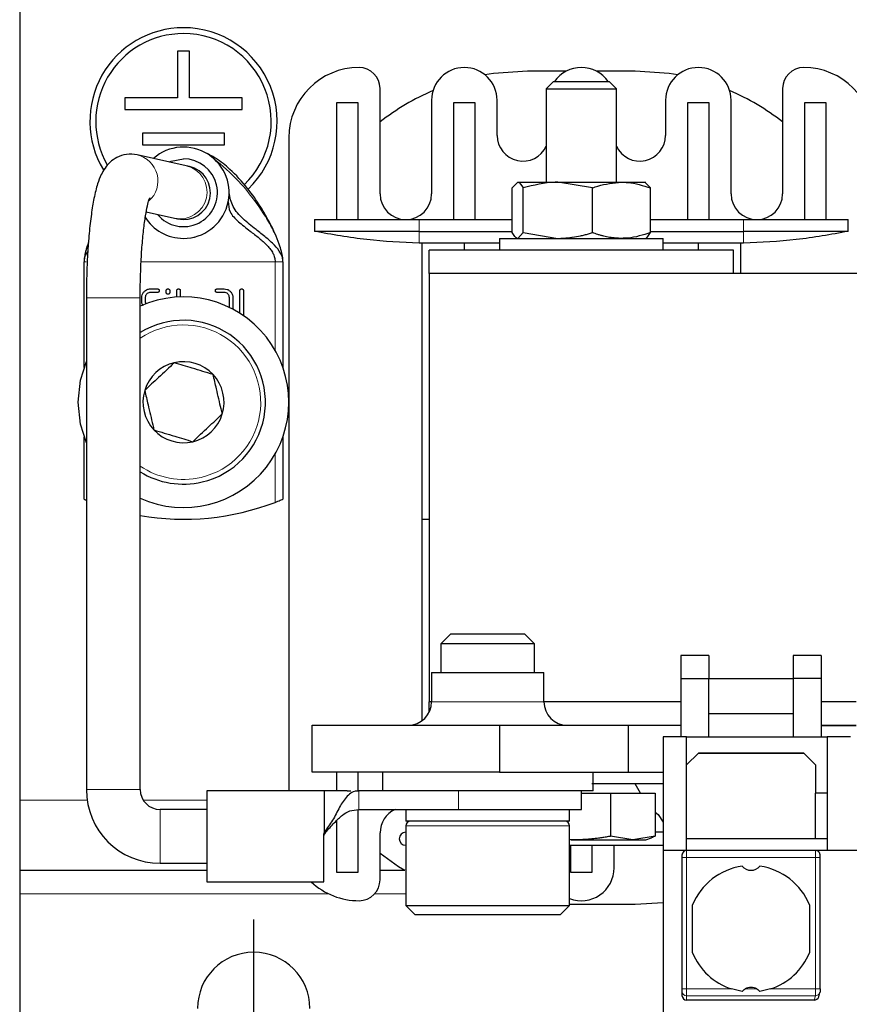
# Model space of a CAD drawing. Header units: millimetres. Extents: x 5 to 418, y 2 to 292.
# Tile 3 of 41: x 79 to 96, y 91 to 112. Entities that reach past the tile are written whole.
import ezdxf

# ---------------------------------------------------------------- set-up
doc = ezdxf.new("R2010")
doc.units = ezdxf.units.MM
doc.layers.add('SLD-0', color=7, linetype='Continuous')

# ---------------------------------------------------------------- blocks, each defined once
blk = doc.blocks.new('SW_CENTERMARKSYMBOL_1')
at = {"layer": 'SLD-0', "color": 0}
for p, q in [((0, 1.5), (0, 2.7)), ((0, 0), (0, 1.5)), ((-1.5, 0), (-2.7, 0)), ((0, 0), (-1.5, 0)), ((0, 0), (0, -1.5)), ((0, 0), (1.5, 0)), ((1.5, 0), (2.7, 0)), ((0, -1.5), (0, -2.7))]:
    blk.add_line(p, q, dxfattribs=at)

msp = doc.modelspace()

# ---------------------------------------------------------------- linework, layer by layer
at = {"color": 7, "linetype": 'Continuous', "lineweight": 25}
for p, q in [((78.512, 132.1468), (78.512, 95.1468)), ((81.887, 111.1468), (81.887, 110.1468)), ((82.137, 111.1468), (81.887, 111.1468)), ((82.137, 110.1468), (82.137, 111.1468)), ((90.1968, 110.7218), (89.362, 110.7218)), ((91.662, 110.7218), (90.8272, 110.7218)), ((89.9153, 110.4968), (89.762, 110.3435)), ((89.9153, 110.4968), (91.1088, 110.4968)), ((91.262, 110.3435), (91.1088, 110.4968)), ((86.212, 108.0968), (86.212, 110.3468)), ((89.762, 110.3435), (89.762, 108.3468)), ((89.762, 110.3435), (91.262, 110.3435)), ((91.262, 108.3468), (91.262, 110.3435)), ((94.812, 110.3468), (94.812, 108.0968)), ((81.887, 110.1468), (80.762, 110.1468)), ((80.762, 110.1468), (80.762, 109.8968)), ((83.262, 110.1468), (82.137, 110.1468)), ((83.262, 109.8968), (83.262, 110.1468)), ((85.287, 110.0468), (85.737, 110.0468)), ((85.287, 107.5468), (85.287, 110.0468)), ((85.737, 110.0468), (85.737, 107.5468)), ((87.312, 110.0968), (87.312, 108.0968)), ((87.787, 107.5468), (87.787, 110.0468)), ((87.787, 110.0468), (88.237, 110.0468)), ((88.237, 110.0468), (88.237, 107.5468)), ((88.712, 109.3468), (88.712, 110.0968)), ((92.312, 110.0968), (92.312, 109.3468)), ((92.787, 107.5468), (92.787, 110.0468)), ((92.787, 110.0468), (93.237, 110.0468)), ((93.237, 110.0468), (93.237, 107.5468)), ((93.712, 108.0968), (93.712, 110.0968)), ((95.287, 110.0468), (95.737, 110.0468)), ((95.287, 107.5468), (95.287, 110.0468)), ((95.737, 110.0468), (95.737, 107.5468)), ((80.762, 109.8968), (83.262, 109.8968)), ((82.887, 109.3968), (81.137, 109.3968)), ((81.137, 109.3968), (81.137, 109.1468)), ((82.887, 109.1468), (82.887, 109.3968)), ((84.262, 109.2968), (84.262, 95.3468)), ((81.137, 109.1468), (82.887, 109.1468)), ((82.0696, 108.6981), (81.0208, 108.9329)), ((81.4389, 108.9106), (81.3731, 108.854)), ((82.1376, 108.6829), (82.0696, 108.6981)), ((89.0345, 108.224), (89.1522, 108.3468)), ((89.1522, 108.3468), (90.0086, 108.3468)), ((90.7473, 108.224), (90.0086, 108.3468)), ((90.0086, 108.3468), (91.3684, 108.3468)), ((91.3684, 108.3468), (91.8868, 108.3468)), ((91.9895, 108.224), (91.8718, 108.3468)), ((89.0345, 107.2696), (89.0345, 108.224)), ((89.2698, 107.2696), (89.2698, 108.224)), ((90.7473, 107.2696), (90.7473, 108.224)), ((91.9895, 107.2696), (91.9895, 108.224)), ((81.2163, 107.7107), (81.8184, 107.5759)), ((81.8184, 107.5759), (81.8864, 107.5607)), ((84.8117, 107.5468), (84.8117, 107.2968)), ((84.8117, 107.5468), (87.0478, 107.5468)), ((87.0478, 107.5468), (89.0345, 107.5468)), ((91.9895, 107.5468), (93.9762, 107.5468)), ((93.9762, 107.5468), (96.2123, 107.5468)), ((96.2123, 107.2968), (96.2123, 107.5468)), ((87.0478, 107.2968), (84.8117, 107.2968)), ((87.0478, 107.2968), (89.0345, 107.2968)), ((91.9895, 107.2968), (93.9762, 107.2968)), ((96.2123, 107.2968), (93.9762, 107.2968)), ((88.762, 107.1468), (88.762, 106.8968)), ((88.762, 107.1468), (91.5461, 107.1468)), ((89.2698, 107.2696), (89.1522, 107.1468)), ((89.2698, 107.2696), (90.0086, 107.1468)), ((91.5461, 107.1468), (92.262, 107.1468)), ((92.262, 106.8968), (92.262, 107.1468)), ((79.9851, 107.058), (79.9355, 106.918)), ((87.112, 107.0468), (87.0478, 107.0468)), ((88.762, 107.0468), (87.112, 107.0468)), ((87.112, 96.8468), (87.112, 107.0468)), ((87.262, 106.3968), (87.262, 106.8968)), ((93.762, 106.8968), (87.262, 106.8968)), ((88.012, 106.8968), (88.012, 107.0468)), ((93.912, 107.0468), (92.262, 107.0468)), ((93.012, 106.8968), (93.012, 107.0468)), ((93.762, 106.3968), (93.762, 106.8968)), ((93.9762, 107.0468), (93.912, 107.0468)), ((93.912, 107.0468), (93.912, 106.3968)), ((79.887, 104.3863), (79.887, 106.6468)), ((84.137, 106.6468), (84.137, 104.3863)), ((87.262, 106.3968), (87.262, 97.2468)), ((104.687, 106.3968), (87.262, 106.3968)), ((81.3061, 106.0668), (81.4557, 106.0668)), ((81.6428, 105.9917), (81.6428, 106.0293)), ((81.718, 106.0293), (81.718, 105.9917)), ((81.8682, 105.8922), (81.8682, 106.0293)), ((81.9434, 106.0293), (81.9434, 105.8957)), ((82.7302, 106.0668), (82.8798, 106.0668)), ((83.2173, 105.5468), (83.2173, 106.0293)), ((83.2924, 106.0293), (83.2924, 105.4969)), ((79.937, 105.8732), (79.937, 95.3718)), ((81.087, 95.3718), (81.087, 105.8732)), ((81.1189, 105.8046), (81.1189, 105.879)), ((81.1941, 105.879), (81.1941, 105.8046)), ((81.4557, 105.9917), (81.3061, 105.9917)), ((82.8798, 105.9917), (82.7302, 105.9917)), ((82.9925, 105.6719), (82.9925, 105.879)), ((83.0677, 105.879), (83.0677, 105.6338)), ((81.8154, 104.4902), (81.8154, 104.4902)), ((81.8155, 104.4902), (81.8154, 104.4902)), ((82.6442, 104.2387), (82.6441, 104.2387)), ((82.6442, 104.2387), (82.6442, 104.2387)), ((81.1833, 103.8983), (81.1833, 103.8982)), ((81.1833, 103.8983), (81.1833, 103.8983)), ((82.8407, 103.3953), (82.8407, 103.3954)), ((82.8407, 103.3953), (82.8407, 103.3953)), ((79.887, 101.5739), (79.887, 102.9073)), ((81.3799, 103.0549), (81.3799, 103.0549)), ((81.3799, 103.0549), (81.3799, 103.0548)), ((84.137, 102.9073), (84.137, 101.5739)), ((82.2085, 102.8034), (82.2086, 102.8034)), ((82.2086, 102.8034), (82.2086, 102.8034)), ((87.112, 101.1468), (87.262, 101.1468)), ((87.7268, 98.6968), (87.512, 98.482)), ((87.7268, 98.6968), (89.2973, 98.6968)), ((89.512, 98.482), (89.2973, 98.6968)), ((87.512, 98.482), (87.512, 97.8718)), ((89.512, 98.482), (87.512, 98.482)), ((89.512, 97.8718), (89.512, 98.482)), ((92.637, 98.2382), (92.637, 97.7468)), ((93.237, 98.2382), (92.637, 98.2382)), ((93.237, 98.2382), (93.237, 97.7468)), ((95.637, 98.2382), (95.037, 98.2382)), ((95.037, 98.2382), (95.037, 97.7468)), ((95.637, 98.2382), (95.637, 97.7468)), ((87.312, 97.8718), (87.312, 97.2468)), ((87.312, 97.8718), (89.712, 97.8718)), ((89.712, 97.2468), (89.712, 97.8718)), ((92.637, 97.7468), (93.237, 97.7468)), ((92.637, 97.7468), (92.637, 96.4968)), ((93.237, 96.4968), (93.237, 97.7468)), ((93.237, 97.7468), (95.037, 97.7468)), ((95.037, 97.7468), (95.037, 96.4968)), ((95.637, 97.7468), (95.037, 97.7468)), ((95.637, 97.7468), (95.637, 96.4968)), ((87.262, 97.0288), (87.262, 97.2468)), ((87.312, 97.2468), (87.262, 97.2468)), ((92.637, 97.2468), (89.712, 97.2468)), ((96.387, 97.2468), (95.637, 97.2468)), ((93.237, 96.9968), (95.037, 96.9968)), ((84.762, 95.7468), (84.762, 96.7468)), ((84.762, 96.7468), (88.762, 96.7468)), ((88.762, 96.7468), (88.762, 95.7468)), ((88.762, 96.7468), (91.512, 96.7468)), ((91.512, 96.7468), (91.512, 95.7468)), ((91.512, 96.7468), (92.637, 96.7468)), ((95.637, 96.7468), (96.387, 96.7468)), ((95.637, 96.7418), (96.387, 96.7418)), ((92.762, 96.4968), (92.262, 96.4968)), ((92.262, 96.4968), (92.262, 94.0718)), ((92.762, 94.0718), (92.762, 96.4968)), ((92.762, 96.4968), (95.762, 96.4968)), ((96.262, 96.4968), (95.762, 96.4968)), ((95.762, 96.4968), (95.762, 94.0718)), ((93.012, 96.1468), (92.762, 95.8968)), ((95.2687, 96.1401), (93.0053, 96.1401)), ((95.262, 96.1468), (93.012, 96.1468)), ((95.512, 95.8968), (95.262, 96.1468)), ((88.762, 95.7468), (84.762, 95.7468)), ((85.287, 95.3468), (85.287, 95.7468)), ((85.737, 95.7468), (85.737, 95.3468)), ((86.262, 95.7468), (86.262, 95.3468)), ((88.762, 95.7468), (91.512, 95.7468)), ((90.762, 95.3468), (90.762, 95.7468)), ((91.512, 95.7468), (92.262, 95.7468)), ((95.512, 95.8968), (95.512, 95.2968)), ((91.0646, 95.4968), (90.737, 95.4968)), ((92.262, 95.4968), (91.0646, 95.4968)), ((91.7775, 95.2968), (91.662, 95.4968)), ((85.022, 95.3468), (82.512, 95.3468)), ((82.512, 95.3468), (82.512, 93.3975)), ((85.512, 95.3468), (85.022, 95.3468)), ((85.6806, 95.3468), (85.7614, 95.3468)), ((86.9059, 95.3468), (85.7614, 95.3468)), ((90.762, 95.3468), (86.9059, 95.3468)), ((90.512, 94.9468), (90.512, 95.3468)), ((90.512, 95.2968), (91.1371, 95.2968)), ((91.1371, 95.2968), (91.1371, 94.3742)), ((91.1371, 95.2968), (92.0885, 95.2968)), ((92.0885, 95.2968), (92.0885, 94.3742)), ((95.762, 95.2968), (95.512, 95.2968)), ((95.512, 94.3218), (95.512, 95.2968)), ((78.512, 95.1468), (78.512, 93.6468)), ((82.512, 94.9468), (81.512, 94.9468)), ((85.737, 94.9416), (85.737, 93.5968)), ((85.7614, 94.9468), (87.8846, 94.9468)), ((86.762, 94.9468), (86.762, 94.6968)), ((87.8846, 94.9468), (90.512, 94.9468)), ((90.262, 94.6968), (90.262, 94.9468)), ((85.287, 93.5968), (85.287, 94.7111)), ((88.512, 94.6968), (86.762, 94.6968)), ((90.262, 94.6968), (88.512, 94.6968)), ((86.212, 93.4468), (86.212, 94.4468)), ((86.762, 94.5968), (86.762, 92.8968)), ((90.262, 92.8968), (90.262, 94.5968)), ((92.262, 94.4618), (92.0885, 94.4618)), ((85.012, 93.3975), (85.012, 94.4134)), ((90.3488, 94.2968), (90.262, 94.3034)), ((90.287, 94.2968), (90.3488, 94.2968)), ((90.3488, 94.2968), (91.6128, 94.2968)), ((91.6128, 94.2968), (91.1371, 94.3742)), ((92.0885, 94.3742), (91.6128, 94.2968)), ((91.6128, 94.2968), (91.887, 94.2968)), ((91.887, 94.2968), (92.0082, 94.3409)), ((95.512, 94.3218), (92.762, 94.3218)), ((95.762, 94.3218), (95.512, 94.3218)), ((90.262, 94.1818), (92.262, 94.1818)), ((90.287, 93.5968), (90.287, 94.1818)), ((90.737, 94.1818), (90.737, 93.5968)), ((91.212, 93.6968), (91.212, 94.1818)), ((92.262, 94.0718), (92.262, 88.4218)), ((92.762, 94.0718), (92.262, 94.0718)), ((95.5131, 94.0718), (92.762, 94.0718)), ((96.5109, 94.0718), (95.5131, 94.0718)), ((92.662, 93.9718), (92.662, 93.9218)), ((92.662, 93.9218), (92.662, 91.1123)), ((95.6157, 91.1123), (95.6157, 93.9218)), ((78.512, 93.6468), (82.512, 93.6468)), ((78.512, 93.6468), (78.512, 93.1468)), ((81.512, 93.7968), (82.512, 93.7968)), ((86.212, 93.6468), (86.7411, 93.6468)), ((82.512, 93.3975), (85.012, 93.3975)), ((85.737, 93.5968), (85.287, 93.5968)), ((90.737, 93.5968), (90.287, 93.5968)), ((78.512, 93.1468), (78.512, 86.1468)), ((86.762, 92.8968), (86.962, 92.6968)), ((86.762, 92.8968), (90.262, 92.8968)), ((90.062, 92.6968), (90.262, 92.8968)), ((90.262, 92.9218), (91.662, 92.9218)), ((91.662, 92.9218), (92.262, 92.9572)), ((92.887, 91.8869), (92.887, 92.9067)), ((95.387, 92.9067), (95.387, 91.8869)), ((90.062, 92.6968), (86.962, 92.6968)), ((93.9477, 91.0601), (93.7217, 91.1123)), ((94.5523, 91.1123), (94.3263, 91.0601)), ((92.662, 91.063), (92.662, 90.9733)), ((95.486, 90.8718), (92.762, 90.8718)), ((95.5827, 90.9448), (95.6094, 91.0345))]:
    msp.add_line(p, q, dxfattribs=at)
at = {"color": 7, "linetype": 'Continuous', "lineweight": 18}
for p, q in [((87.0478, 107.5468), (87.0478, 107.2968)), ((93.9762, 107.2968), (93.9762, 107.5468)), ((87.0478, 107.0468), (87.0478, 107.2968)), ((93.9762, 107.2968), (93.9762, 107.0468)), ((83.9703, 106.6468), (81.1071, 106.6468)), ((83.9703, 104.7547), (83.9703, 106.6468)), ((81.087, 105.8732), (79.937, 105.8732)), ((83.9703, 101.5072), (83.9703, 102.5389)), ((87.312, 97.2468), (89.712, 97.2468)), ((81.087, 95.3718), (79.937, 95.3718)), ((85.7614, 94.9468), (85.7614, 95.3468)), ((87.8846, 94.9468), (87.8846, 95.3468)), ((78.512, 95.1468), (79.9532, 95.1468)), ((81.1515, 95.1468), (82.512, 95.1468)), ((81.512, 94.9468), (81.512, 93.7968)), ((85.0446, 94.4973), (85.048, 94.4581)), ((90.262, 94.5968), (86.762, 94.5968)), ((92.762, 94.0718), (92.762, 93.9218)), ((92.762, 93.9218), (92.662, 93.9218)), ((92.762, 93.9218), (92.762, 91.1123)), ((92.762, 93.9218), (95.5157, 93.9218)), ((95.5157, 93.9218), (95.5157, 91.1123)), ((95.6157, 93.9218), (95.5157, 93.9218)), ((78.512, 93.1468), (85.1082, 93.1468)), ((86.0974, 93.1468), (86.762, 93.1468)), ((92.662, 91.1123), (92.762, 91.1123)), ((93.7217, 91.1123), (92.762, 91.1123)), ((92.762, 90.9645), (92.762, 91.1123)), ((94.2638, 91.1123), (94.0103, 91.1123)), ((95.5157, 91.1123), (94.5523, 91.1123)), ((95.5135, 90.9645), (92.762, 90.9645)), ((92.762, 90.8718), (92.762, 90.9645)), ((95.486, 90.8718), (95.5135, 90.9645))]:
    msp.add_line(p, q, dxfattribs=at)
at = {"color": 7, "linetype": 'Continuous', "lineweight": 25, "flags": 128}
for points in [[(89.362, 110.7218), (88.6362, 110.6699), (88.4533, 110.6402)], [(92.5707, 110.6402), (92.3878, 110.6699), (91.662, 110.7218)], [(81.7067, 108.7794), (81.7501, 108.7978), (82.012, 108.8468)], [(79.762, 103.6468), (79.8112, 104.1146), (79.937, 104.5168)], [(79.937, 102.7768), (79.8112, 103.179), (79.762, 103.6468)], [(92.0885, 94.8894), (92.1509, 94.8357), (92.262, 94.6759)], [(86.212, 94.0109), (86.6047, 93.7314), (86.7411, 93.6468)], [(95.6134, 91.063), (95.6116, 91.0437), (95.6094, 91.0345)]]:
    msp.add_lwpolyline(points, dxfattribs=at)
at = {"color": 7, "linetype": 'Continuous', "lineweight": 18, "flags": 128}
msp.add_lwpolyline([(85.022, 94.4623), (85.022, 94.4637), (85.022, 94.4651), (85.022, 94.4666), (85.022, 94.468), (85.022, 94.4694), (85.022, 94.4708), (85.022, 94.4723), (85.022, 94.4737)], dxfattribs=at)
at = {"color": 7, "linetype": 'Continuous', "lineweight": 25}
for centre, radius, start, end in [((82.012, 109.6468), 2, 90, 211.08898), ((82.012, 109.6468), 1.875, 90, 209.76992), ((82.012, 109.6468), 2, 313.64461, 90), ((82.012, 109.6468), 1.875, 313.71043, 90), ((85.762, 109.2968), 1.5, 90, 180), ((85.762, 110.3468), 0.45, 360, 90), ((88.012, 110.0968), 0.7, 0, 180), ((90.512, 110.0968), 0.7, 34.8499, 145.1501), ((93.012, 110.0968), 0.7, 0, 180), ((95.262, 110.3468), 0.45, 90, 180), ((95.262, 109.2968), 1.5, 360, 90), ((89.362, 105.6218), 5.1, 113.31082, 128.14451), ((91.662, 105.6218), 5.1, 51.85549, 66.68918), ((89.262, 109.3468), 0.55, 180, 335.38002), ((91.762, 109.3468), 0.55, 204.61998, 0), ((82.012, 108.1218), 0.975, 270, 131.24377), ((82.012, 108.1218), 0.725, 219.85908, 90), ((82.012, 108.1218), 0.575, 257.38259, 77.38259), ((86.762, 108.0968), 0.55, 180, 270), ((86.762, 108.0968), 0.55, 270, 0), ((94.262, 108.0968), 0.55, 180, 270), ((94.262, 108.0968), 0.55, 270, 360), ((82.012, 108.1218), 0.975, 211.75597, 270), ((82.012, 103.6468), 2.25, 245.72535, 114.27465), ((82.012, 103.6468), 1.75, 283.11861, 121.90898), ((82.012, 103.6468), 0.866, 103.12152, 163.1157), ((82.012, 103.6468), 0.866, 43.12152, 103.1157), ((82.012, 103.6468), 0.866, 343.12152, 43.1157), ((82.012, 103.6468), 0.866, 163.12152, 223.1157), ((82.012, 103.6468), 0.866, 283.12152, 343.1157), ((82.012, 103.6468), 0.866, 223.12152, 283.1157), ((82.012, 103.6468), 1.75, 238.09102, 283.11861), ((82.012, 106.6468), 5.5, 260.31788, 290.85846), ((86.812, 97.2468), 0.5, 270, 0), ((90.212, 97.2468), 0.5, 180, 270), ((81.512, 95.3718), 1.575, 180, 270), ((81.512, 95.3718), 0.425, 180, 270), ((86.762, 94.4468), 0.55, 114.61998, 180), ((86.862, 94.5968), 0.1, 90, 180), ((90.162, 94.5968), 0.1, 0, 90), ((86.762, 94.3218), 0.14, 90, 270), ((92.762, 93.9718), 0.1, 90, 180), ((90.512, 93.6968), 0.7, 249.07517, 360), ((94.137, 92.3968), 1.35, 98.05932, 157.80839), ((94.137, 93.8968), 0.25, 220.79339, 319.20661), ((94.137, 92.3968), 1.35, 22.19161, 81.94068), ((85.762, 94.4968), 1.5, 227.12607, 270), ((85.762, 93.4468), 0.45, 270, 360), ((83.512, 90.6968), 1.2, 0, 180), ((94.137, 92.3968), 1.35, 202.19161, 252.08207), ((94.137, 92.3968), 1.35, 287.91793, 337.80839), ((94.137, 90.8968), 0.25, 59.53361, 120.46639)]:
    msp.add_arc(centre, radius, start, end, dxfattribs=at)
at = {"color": 7, "linetype": 'Continuous', "lineweight": 18}
for centre, radius, start, end in [((80.8904, 108.3731), 0.5747, 311.90956, 77.02572), ((81.9395, 108.138), 0.575, 257.84792, 76.91726), ((82.012, 103.6468), 1.65, 283.11861, 124.09772), ((82.012, 103.6468), 1.65, 235.90228, 283.11861), ((92.7613, 91.0638), 0.0992, 180.44187, 270.43519), ((95.515, 91.0632), 0.0987, 269.16075, 343.11059)]:
    msp.add_arc(centre, radius, start, end, dxfattribs=at)
at = {"color": 7, "linetype": 'Continuous', "lineweight": 25}
for centre, major_axis, ratio, start_param, end_param in [((92.762, 90.9733), (0, -0.1015), 0.9848078, 4.712389, 6.2831853), ((95.4869, 90.9733), (0.029, 0.0975), 0.9834987, 3.425984, 4.712389)]:
    msp.add_ellipse(centre, major_axis=major_axis, ratio=ratio, start_param=start_param, end_param=end_param, dxfattribs=at)
for points, knots in [([(84.137, 106.6468), (84.1357, 106.6748), (84.132, 106.7535), (84.1032, 106.88), (84.0244, 107.1301), (83.8795, 107.4446), (83.6477, 107.85), (83.3632, 108.2551), (83.0445, 108.5998), (82.7371, 108.8493), (82.5365, 108.9486), (82.4537, 108.9896)], [0, 0, 0, 0, 0.02145553, 0.06039098, 0.10666355, 0.25509772, 0.38301689, 0.54734626, 0.7480643, 0.89596273, 1, 1, 1, 1]), ([(81.0208, 108.9329), (80.9443, 108.9417), (80.7943, 108.959), (80.587, 108.8859), (80.433, 108.7734), (80.3244, 108.6423), (80.241, 108.4912), (80.1658, 108.2905), (80.0993, 108.0209), (80.0401, 107.6661), (79.9943, 107.2654), (79.9613, 106.8192), (79.9408, 106.3516), (79.9383, 106.0319), (79.937, 105.8732)], [0, 0, 0, 0, 0.0575196, 0.1127498, 0.1630729, 0.2149337, 0.275128, 0.3566376, 0.471245, 0.5758741, 0.6857356, 0.7919738, 0.8966823, 1, 1, 1, 1]), ([(89.1522, 108.3468), (89.155, 108.3467), (89.1947, 108.3449), (89.2336, 108.2823), (89.2698, 108.224)], [0, 0, 0, 0, 0.0701503, 1, 1, 1, 1]), ([(90.0086, 108.3468), (89.9911, 108.3467), (89.7416, 108.3449), (89.4972, 108.2823), (89.2698, 108.224)], [0, 0, 0, 0, 0.0701503, 1, 1, 1, 1]), ([(90.7473, 108.224), (90.786, 108.2379), (90.9881, 108.3105), (91.1984, 108.3306), (91.3684, 108.3468)], [0, 0, 0, 0, 0.1913313, 1, 1, 1, 1]), ([(91.3684, 108.3468), (91.4139, 108.3456), (91.624, 108.3402), (91.8289, 108.275), (91.9895, 108.224)], [0, 0, 0, 0, 0.2164364, 1, 1, 1, 1]), ([(84.137, 106.6468), (84.1341, 106.6783), (84.1281, 106.7454), (84.0672, 106.8763), (83.944, 107.0206), (83.7608, 107.1785), (83.5251, 107.36), (83.2742, 107.5676), (83.0452, 107.8122), (83.0062, 108.0197), (82.987, 108.1218)], [0, 0, 0, 0, 0.02991492, 0.06365601, 0.15068197, 0.26458737, 0.39933323, 0.5979578, 0.80223693, 1, 1, 1, 1]), ([(81.087, 105.8732), (81.0873, 105.9512), (81.0883, 106.1779), (81.0993, 106.5482), (81.1232, 106.9616), (81.1577, 107.3314), (81.198, 107.6289), (81.2406, 107.8451), (81.2718, 107.9665), (81.2956, 108.0195), (81.29, 108.0098), (81.2892, 108.0084)], [0, 0, 0, 0, 0.0769877, 0.2237988, 0.3702358, 0.5154324, 0.6582516, 0.7825465, 0.8932434, 0.9845745, 1, 1, 1, 1]), ([(82.9688, 107.9341), (82.9731, 107.8578), (82.9818, 107.7027), (83.1767, 107.5045), (83.4013, 107.3271), (83.6181, 107.1627), (83.7688, 107.032), (83.8681, 106.9177), (83.9227, 106.8337), (83.9621, 106.744), (83.9677, 106.6781), (83.9703, 106.6468)], [0, 0, 0, 0, 0.1947178, 0.3959581, 0.5928998, 0.7275199, 0.8423703, 0.8904841, 0.9319797, 0.9676311, 1, 1, 1, 1]), ([(87.0478, 107.0468), (86.6741, 107.0626), (85.923, 107.0943), (85.1834, 107.2291), (84.8117, 107.2968)], [0, 0, 0, 0, 0.4974288, 1, 1, 1, 1]), ([(96.2123, 107.2968), (95.8438, 107.2296), (95.1042, 107.0948), (94.3531, 107.0628), (93.9762, 107.0468)], [0, 0, 0, 0, 0.4983241, 1, 1, 1, 1]), ([(82.1731, 107.1598), (82.1925, 107.1633), (82.2151, 107.1674), (82.2409, 107.1735), (82.2468, 107.1749), (82.2501, 107.1758), (82.2526, 107.1764), (82.2543, 107.1768), (82.2544, 107.1768), (82.2544, 107.1769)], [0, 0, 0, 0, 0.6355125, 0.7385289, 0.7805332, 0.8184993, 0.8562835, 0.8986841, 1, 1, 1, 1]), ([(89.1522, 107.1468), (89.1494, 107.1469), (89.1097, 107.1487), (89.0707, 107.2113), (89.0345, 107.2696)], [0, 0, 0, 0, 0.0701503, 1, 1, 1, 1]), ([(90.0086, 107.1468), (90.0261, 107.1469), (90.0723, 107.1473), (90.1472, 107.1509), (90.2332, 107.1583), (90.3482, 107.173), (90.4629, 107.1942), (90.577, 107.2212), (90.6625, 107.2439), (90.719, 107.261), (90.7473, 107.2696)], [0, 0, 0, 0, 0.0699717, 0.1847863, 0.2997677, 0.4152219, 0.6478418, 0.765008, 0.8824648, 1, 1, 1, 1]), ([(91.3684, 107.1468), (91.3474, 107.1471), (91.3053, 107.1476), (91.2421, 107.1518), (91.179, 107.1586), (91.1157, 107.168), (91.0525, 107.1799), (90.9893, 107.1943), (90.9263, 107.2109), (90.8649, 107.2291), (90.8052, 107.2486), (90.7666, 107.2626), (90.7473, 107.2696)], [0, 0, 0, 0, 0.1000735, 0.2002607, 0.3007786, 0.4014008, 0.5031066, 0.6049011, 0.7069342, 0.8090353, 0.9044975, 1, 1, 1, 1]), ([(91.9895, 107.2696), (91.8289, 107.2186), (91.624, 107.1534), (91.4139, 107.148), (91.3684, 107.1468)], [0, 0, 0, 0, 0.7835636, 1, 1, 1, 1]), ([(91.8718, 107.1468), (91.8746, 107.1469), (91.9143, 107.1487), (91.9533, 107.2113), (91.9895, 107.2696)], [0, 0, 0, 0, 0.07015027, 1, 1, 1, 1]), ([(79.9851, 107.058), (79.9768, 107.0392), (79.9516, 106.9824), (79.9218, 106.8792), (79.8935, 106.7617), (79.889, 106.6822), (79.887, 106.6468)], [0, 0, 0, 0, 0.1663644, 0.5021339, 0.7780348, 1, 1, 1, 1]), ([(79.9673, 106.8682), (79.9567, 106.8555), (79.9286, 106.8219), (79.8963, 106.7445), (79.89, 106.678), (79.887, 106.6468)], [0, 0, 0, 0, 0.2449904, 0.6451859, 1, 1, 1, 1]), ([(81.1189, 105.879), (81.1207, 105.9), (81.1242, 105.942), (81.1563, 105.9968), (81.2033, 106.0407), (81.2564, 106.0642), (81.2927, 106.0661), (81.3061, 106.0668)], [0, 0, 0, 0, 0.2126115, 0.4259996, 0.6303965, 0.8634584, 1, 1, 1, 1]), ([(81.4557, 106.0668), (81.4613, 106.0665), (81.4692, 106.0661), (81.4786, 106.0619), (81.484, 106.0577), (81.4883, 106.0522), (81.4925, 106.0428), (81.4929, 106.0349), (81.4932, 106.0293)], [0, 0, 0, 0, 0.27317731, 0.38987871, 0.5, 0.61012129, 0.72682269, 1, 1, 1, 1]), ([(81.4932, 106.0293), (81.4929, 106.0237), (81.4925, 106.0157), (81.4883, 106.0064), (81.484, 106.0009), (81.4786, 105.9967), (81.4692, 105.9925), (81.4613, 105.992), (81.4557, 105.9917)], [0, 0, 0, 0, 0.27317731, 0.38987871, 0.5, 0.61012129, 0.72682269, 1, 1, 1, 1]), ([(81.6428, 106.0293), (81.6431, 106.0349), (81.6436, 106.0428), (81.6478, 106.0522), (81.652, 106.0577), (81.6575, 106.0619), (81.6668, 106.0661), (81.6748, 106.0665), (81.6804, 106.0668)], [0, 0, 0, 0, 0.27317731, 0.38987871, 0.5, 0.61012129, 0.72682269, 1, 1, 1, 1]), ([(81.6804, 106.0668), (81.686, 106.0665), (81.694, 106.0661), (81.7033, 106.0619), (81.7088, 106.0577), (81.713, 106.0522), (81.7172, 106.0428), (81.7176, 106.0349), (81.718, 106.0293)], [0, 0, 0, 0, 0.2731773, 0.3898787, 0.5, 0.6101213, 0.7268227, 1, 1, 1, 1]), ([(81.8682, 106.0293), (81.8686, 106.0349), (81.869, 106.0428), (81.8732, 106.0522), (81.8774, 106.0577), (81.8829, 106.0619), (81.8922, 106.0661), (81.9002, 106.0665), (81.9058, 106.0668)], [0, 0, 0, 0, 0.2731773, 0.3898787, 0.5, 0.6101213, 0.7268227, 1, 1, 1, 1]), ([(81.9058, 106.0668), (81.9114, 106.0665), (81.9194, 106.0661), (81.9287, 106.0619), (81.9342, 106.0577), (81.9384, 106.0522), (81.9426, 106.0428), (81.9431, 106.0349), (81.9434, 106.0293)], [0, 0, 0, 0, 0.2731773, 0.3898787, 0.5, 0.6101213, 0.7268227, 1, 1, 1, 1]), ([(82.6927, 106.0293), (82.693, 106.0349), (82.6935, 106.0428), (82.6977, 106.0522), (82.7019, 106.0577), (82.7073, 106.0619), (82.7167, 106.0661), (82.7247, 106.0665), (82.7302, 106.0668)], [0, 0, 0, 0, 0.27317731, 0.38987871, 0.5, 0.61012129, 0.72682269, 1, 1, 1, 1]), ([(82.7302, 105.9917), (82.7247, 105.992), (82.7167, 105.9925), (82.7073, 105.9967), (82.7019, 106.0009), (82.6977, 106.0064), (82.6935, 106.0157), (82.693, 106.0237), (82.6927, 106.0293)], [0, 0, 0, 0, 0.2731773, 0.3898787, 0.5, 0.6101213, 0.7268227, 1, 1, 1, 1]), ([(82.8798, 106.0668), (82.9008, 106.0651), (82.9428, 106.0616), (82.9976, 106.0294), (83.0414, 105.9826), (83.065, 105.9292), (83.0669, 105.8927), (83.0677, 105.879)], [0, 0, 0, 0, 0.2120721, 0.4249187, 0.6288557, 0.8604484, 1, 1, 1, 1]), ([(83.2173, 106.0293), (83.2176, 106.0349), (83.218, 106.0428), (83.2222, 106.0522), (83.2264, 106.0577), (83.2319, 106.0619), (83.2413, 106.0661), (83.2492, 106.0665), (83.2548, 106.0668)], [0, 0, 0, 0, 0.2731773, 0.3898787, 0.5, 0.6101213, 0.7268227, 1, 1, 1, 1]), ([(83.2548, 106.0668), (83.2604, 106.0665), (83.2684, 106.0661), (83.2778, 106.0619), (83.2832, 106.0577), (83.2874, 106.0522), (83.2916, 106.0428), (83.2921, 106.0349), (83.2924, 106.0293)], [0, 0, 0, 0, 0.2731773, 0.3898787, 0.5, 0.6101213, 0.7268227, 1, 1, 1, 1]), ([(81.1466, 105.7079), (81.1371, 105.7258), (81.1209, 105.7563), (81.1195, 105.7905), (81.1189, 105.8046)], [0, 0, 0, 0, 0.5881884, 1, 1, 1, 1]), ([(81.3061, 105.9917), (81.2935, 105.9907), (81.2684, 105.9886), (81.2356, 105.9694), (81.2097, 105.9414), (81.1957, 105.9094), (81.1945, 105.8875), (81.1941, 105.879)], [0, 0, 0, 0, 0.2120131, 0.4248474, 0.627666, 0.8551177, 1, 1, 1, 1]), ([(81.1941, 105.8046), (81.1942, 105.7999), (81.1944, 105.7921), (81.1962, 105.7812), (81.198, 105.7735), (81.1999, 105.7674), (81.2026, 105.76), (81.2056, 105.7531), (81.209, 105.7481), (81.2097, 105.747)], [0, 0, 0, 0, 0.23122671, 0.38756802, 0.54605493, 0.62570607, 0.70264727, 0.93609576, 1, 1, 1, 1]), ([(81.6804, 105.9541), (81.6748, 105.9545), (81.6668, 105.9549), (81.6575, 105.9591), (81.652, 105.9633), (81.6478, 105.9688), (81.6436, 105.9781), (81.6431, 105.9861), (81.6428, 105.9917)], [0, 0, 0, 0, 0.2731773, 0.3898787, 0.5, 0.6101213, 0.7268227, 1, 1, 1, 1]), ([(81.718, 105.9917), (81.7176, 105.9861), (81.7172, 105.9781), (81.713, 105.9688), (81.7088, 105.9633), (81.7033, 105.9591), (81.694, 105.9549), (81.686, 105.9545), (81.6804, 105.9541)], [0, 0, 0, 0, 0.2731773, 0.3898787, 0.5, 0.6101213, 0.7268227, 1, 1, 1, 1]), ([(82.9925, 105.879), (82.9915, 105.8915), (82.9894, 105.9166), (82.9701, 105.9494), (82.942, 105.9758), (82.91, 105.9901), (82.888, 105.9913), (82.8798, 105.9917)], [0, 0, 0, 0, 0.2113904, 0.4235099, 0.6277875, 0.8609914, 1, 1, 1, 1]), ([(81.8154, 104.4902), (81.7025, 104.3844), (81.4913, 104.1867), (81.2811, 103.9899), (81.1833, 103.8983)], [0, 0, 0, 0, 0.53464952, 1, 1, 1, 1]), ([(82.6441, 104.2387), (82.4961, 104.2837), (82.2192, 104.3677), (81.9437, 104.4513), (81.8155, 104.4902)], [0, 0, 0, 0, 0.5346495, 1, 1, 1, 1]), ([(82.8407, 103.3954), (82.8325, 103.4307), (82.7919, 103.6046), (82.7242, 103.8953), (82.6679, 104.1371), (82.6442, 104.2387)], [0, 0, 0, 0, 0.1288768, 0.633776, 1, 1, 1, 1]), ([(81.1833, 103.8982), (81.207, 103.7966), (81.2633, 103.5549), (81.3311, 103.2642), (81.3716, 103.0903), (81.3799, 103.0549)], [0, 0, 0, 0, 0.366224, 0.8711232, 1, 1, 1, 1]), ([(82.2086, 102.8034), (82.3215, 102.9091), (82.5327, 103.1069), (82.7429, 103.3037), (82.8407, 103.3953)], [0, 0, 0, 0, 0.53464952, 1, 1, 1, 1]), ([(81.3799, 103.0548), (81.5279, 103.0099), (81.8048, 102.9259), (82.0803, 102.8423), (82.2085, 102.8034)], [0, 0, 0, 0, 0.53464952, 1, 1, 1, 1]), ([(79.887, 101.5739), (79.8888, 101.5731), (79.8923, 101.5717), (79.912, 101.5634), (79.9308, 101.5558), (79.937, 101.5533)], [0, 0, 0, 0, 0.40015888, 0.79981705, 1, 1, 1, 1]), ([(83.9703, 101.5072), (83.9902, 101.5149), (84.03, 101.5302), (84.0823, 101.5512), (84.1197, 101.5666), (84.1354, 101.5732), (84.1367, 101.5737), (84.137, 101.5739)], [0, 0, 0, 0, 0.235246, 0.4707022, 0.6988391, 0.910418, 1, 1, 1, 1]), ([(85.7614, 95.3468), (85.7191, 95.3419), (85.635, 95.3322), (85.4887, 95.2268), (85.3543, 95.0242), (85.2265, 94.7498), (85.1042, 94.58), (85.0446, 94.4973)], [0, 0, 0, 0, 0.1128165, 0.2241611, 0.4714993, 0.7427221, 1, 1, 1, 1]), ([(85.512, 95.3468), (85.5136, 95.3468), (85.5153, 95.3468), (85.5821, 95.3468), (85.5858, 95.3468)], [0, 0, 0, 0, 0.9456512, 1, 1, 1, 1]), ([(85.048, 94.4581), (85.1123, 94.5289), (85.2486, 94.679), (85.3907, 94.8217), (85.5478, 94.9242), (85.6923, 94.9395), (85.7614, 94.9468)], [0, 0, 0, 0, 0.2647458, 0.5611477, 0.7902064, 1, 1, 1, 1]), ([(85.012, 94.4134), (85.0124, 94.4216), (85.0133, 94.4384), (85.0191, 94.4542), (85.022, 94.4623)], [0, 0, 0, 0, 0.4896468, 1, 1, 1, 1]), ([(85.022, 94.4623), (85.025, 94.4685), (85.031, 94.4811), (85.04, 94.4919), (85.0446, 94.4973)], [0, 0, 0, 0, 0.49290913, 1, 1, 1, 1]), ([(85.048, 94.4581), (85.0402, 94.4489), (85.03, 94.4369), (85.0235, 94.4227), (85.022, 94.4194)], [0, 0, 0, 0, 0.7628624, 1, 1, 1, 1]), ([(85.012, 94.3703), (85.0124, 94.3786), (85.0132, 94.3954), (85.019, 94.4113), (85.022, 94.4194)], [0, 0, 0, 0, 0.48936926, 1, 1, 1, 1]), ([(91.1371, 94.3742), (91.129, 94.3727), (91.0896, 94.3656), (91.0186, 94.3535), (90.924, 94.3391), (90.8291, 94.3265), (90.7337, 94.3159), (90.6379, 94.3075), (90.5418, 94.3014), (90.4454, 94.2975), (90.381, 94.297), (90.3488, 94.2968)], [0, 0, 0, 0, 0.03103037, 0.15159925, 0.27220504, 0.39293959, 0.51372592, 0.63511506, 0.75657189, 0.8782467, 1, 1, 1, 1]), ([(92.0885, 94.3742), (92.0773, 94.369), (92.0505, 94.3567), (92.0235, 94.3475), (92.0078, 94.3422)], [0, 0, 0, 0, 0.4192759, 1, 1, 1, 1]), ([(95.6155, 93.9218), (95.6154, 93.9288), (95.6152, 93.9517), (95.6142, 93.9769), (95.6084, 94.0024), (95.6012, 94.0191), (95.5905, 94.0346), (95.5743, 94.0507), (95.5496, 94.0666), (95.5296, 94.0698), (95.5185, 94.0716)], [0, 0, 0, 0, 0.09831, 0.3215882, 0.4203735, 0.5050658, 0.5833823, 0.6854719, 0.8258006, 1, 1, 1, 1]), ([(92.662, 91.1123), (92.662, 91.1065), (92.662, 91.0948), (92.662, 91.0796), (92.662, 91.0676), (92.662, 91.0646), (92.662, 91.063)], [0, 0, 0, 0, 0.2484224, 0.4998058, 0.7484509, 1, 1, 1, 1]), ([(93.9477, 91.0601), (93.9562, 91.0692), (93.9745, 91.089), (93.9977, 91.1041), (94.0103, 91.1123)], [0, 0, 0, 0, 0.4579284, 1, 1, 1, 1]), ([(94.2638, 91.1123), (94.2763, 91.1041), (94.2995, 91.089), (94.3179, 91.0692), (94.3263, 91.0601)], [0, 0, 0, 0, 0.5420716, 1, 1, 1, 1]), ([(95.6156, 91.1123), (95.6155, 91.1059), (95.6155, 91.0931), (95.6149, 91.0779), (95.6142, 91.0671), (95.6137, 91.0644), (95.6134, 91.063)], [0, 0, 0, 0, 0.2725398, 0.5480795, 0.7726163, 1, 1, 1, 1])]:
    msp.add_open_spline(points, degree=3, knots=knots, dxfattribs=at)
at = {"color": 7, "linetype": 'Continuous', "lineweight": 18}
for points, knots in [([(84.137, 106.6468), (84.1354, 106.6786), (84.1317, 106.7492), (84.1088, 106.8552), (84.0544, 107.0412), (83.9473, 107.286), (83.7807, 107.5887), (83.5159, 107.9863), (83.1428, 108.4504), (82.7709, 108.7572), (82.5851, 108.9106)], [0, 0, 0, 0, 0.0248499, 0.0551219, 0.0915, 0.2006413, 0.3221385, 0.4604999, 0.7303778, 1, 1, 1, 1]), ([(95.5157, 93.9218), (95.5157, 93.9374), (95.5156, 93.9712), (95.5151, 94.0107), (95.5147, 94.0387), (95.5142, 94.0566), (95.5137, 94.0693), (95.5133, 94.0709), (95.5131, 94.0718)], [0, 0, 0, 0, 0.1981077, 0.430327, 0.5598424, 0.6979637, 0.8446851, 1, 1, 1, 1]), ([(95.5135, 90.9645), (95.5137, 90.9669), (95.514, 90.9716), (95.5146, 90.9897), (95.5152, 91.0209), (95.5156, 91.066), (95.5157, 91.0974), (95.5157, 91.1123)], [0, 0, 0, 0, 0.1472058, 0.2881607, 0.5502057, 0.7875079, 1, 1, 1, 1])]:
    msp.add_open_spline(points, degree=3, knots=knots, dxfattribs=at)
for points in [[(79.9303, 106.6468), (79.9238, 106.6468), (79.9109, 106.6468), (79.8974, 106.6468), (79.8886, 106.6468), (79.8876, 106.6468), (79.887, 106.6468)], [(84.0937, 106.6468), (84.0854, 106.6468), (84.0688, 106.6468), (84.0382, 106.6468), (84.0051, 106.6468), (83.9819, 106.6468), (83.9703, 106.6468)], [(84.137, 106.6468), (84.1365, 106.6468), (84.1354, 106.6468), (84.1266, 106.6468), (84.1132, 106.6468), (84.1002, 106.6468), (84.0937, 106.6468)], [(95.6156, 91.1123), (95.6155, 91.1123), (95.6154, 91.1123), (95.6101, 91.1123), (95.6012, 91.1123), (95.5887, 91.1123), (95.5733, 91.1123), (95.5554, 91.1123), (95.536, 91.1123), (95.5225, 91.1123), (95.5157, 91.1123)]]:
    msp.add_open_spline(points, degree=3, dxfattribs=at)
at = {"color": 7, "linetype": 'Continuous', "lineweight": 25}
msp.add_open_spline([(85.022, 94.4737), (85.022, 94.591), (85.022, 94.8255), (85.022, 95.111), (85.022, 95.3086), (85.022, 95.3341), (85.022, 95.3468)], degree=3, dxfattribs=at)

# ---------------------------------------------------------------- block references
at = {"layer": 'SLD-0', "color": 7}
msp.add_blockref('SW_CENTERMARKSYMBOL_1', (83.512, 89.8968), dxfattribs=at)

doc.saveas('drawing.dxf')
